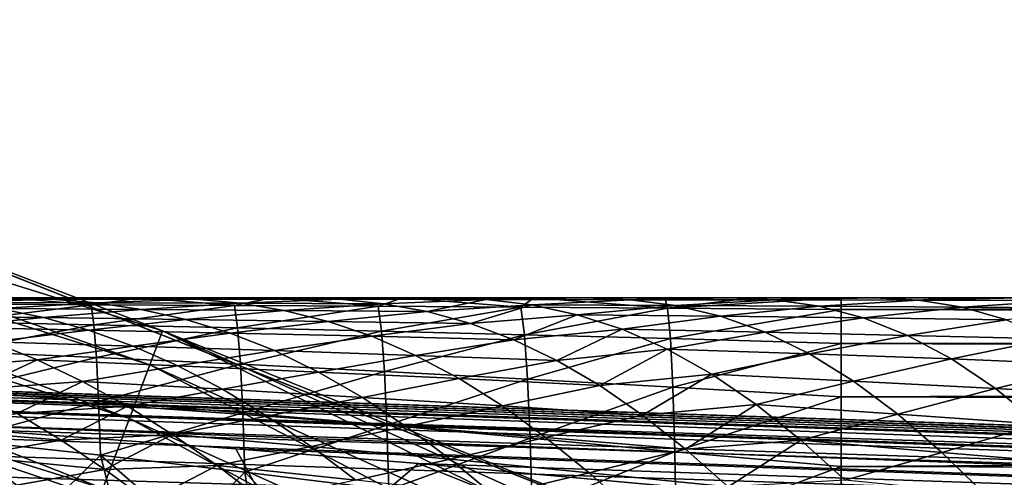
# Model space of a CAD drawing. Header units: metres. Extents: x -31 to 167, y -24 to 31.
# Tile 90 of 155: x 8.1 to 10.82, y 22 to 23.27. Entities that reach past the tile are written whole.
import ezdxf

# ---------------------------------------------------------------- set-up
doc = ezdxf.new("R2010")
doc.units = ezdxf.units.M
doc.layers.add('solid_12_381_042_XXX', color=7, linetype='CONTINUOUS')

msp = doc.modelspace()

# ---------------------------------------------------------------- linework, layer by layer
at = {"layer": 'solid_12_381_042_XXX'}
for points in [[(5.735486, 23.269783, -0.742193), (5.711607, 23.172903, -0.50068), (8.463148, 22.315489, -0.50068)], [(8.49853, 22.408783, -0.742193), (5.735486, 23.269783, -0.742193), (8.463148, 22.315489, -0.50068)], [(7.416531, 22.825317, -1), (5.735486, 23.269783, -0.742193), (8.49853, 22.408783, -0.742193)], [(5.711607, 23.172903, -0.50068), (5.673571, 23.018581, -0.293264), (8.406787, 22.166876, -0.293264)], [(8.463148, 22.315489, -0.50068), (5.711607, 23.172903, -0.50068), (8.406787, 22.166876, -0.293264)], [(5.673571, 23.018581, -0.293264), (5.623972, 22.817352, -0.134106), (8.333295, 21.973093, -0.134106)], [(8.406787, 22.166876, -0.293264), (5.673571, 23.018581, -0.293264), (8.333295, 21.973093, -0.134106)], [(10.218121, 21.716084, -4), (-10.218286, 21.716007, -4), (-7.416245, 22.825409, -4)], [(10.218121, 21.716084, -4), (-7.416245, 22.825409, -4), (7.416117, 22.825451, -4)], [(5.623972, 22.817352, -0.134106), (5.5662, 22.58296, -0.034074), (8.247691, 21.747374, -0.034074)], [(8.333295, 21.973093, -0.134106), (5.623972, 22.817352, -0.134106), (8.247691, 21.747374, -0.034074)], [(10.218121, 21.716084, -4), (7.416117, 22.825451, -4), (7.416531, 22.825317, -1)], [(10.218808, 21.715799, -1), (7.416531, 22.825317, -1), (8.49853, 22.408783, -0.742193)], [(10.218121, 21.716084, -4), (7.416531, 22.825317, -1), (10.218808, 21.715799, -1)], [(8.247691, 21.747374, -0.034074), (5.5662, 22.58296, -0.034074), (7.126499, 21.868082)], [(30.313025, 21.493221, 142.746536), (0.756085, 22.487293, 142.760712), (1.120382, 22.47504, 144.491714)], [(1.315599, 22.468142, 142.738632), (0.756085, 22.487293, 142.760712), (30.313025, 21.493221, 142.746536)], [(8.192307, 22.496786, 109.103386), (7.794638, 22.49716, 109.100533), (8.069502, 22.5, 109.275665)], [(8.192307, 22.496786, 109.103386), (7.919866, 22.487888, 108.926041), (7.794638, 22.49716, 109.100533)], [(8.074078, 22.5, 114.452156), (7.913148, 22.483418, 114.639648), (8.301328, 22.481453, 114.635117)], [(8.301328, 22.481453, 114.635117), (7.913148, 22.483418, 114.639648), (7.91967, 22.433706, 114.816216)], [(8.301328, 22.481453, 114.635117), (7.91967, 22.433706, 114.816216), (8.308725, 22.425928, 114.820961)], [(8.192307, 22.496786, 109.103386), (8.316192, 22.486656, 108.931931), (7.919866, 22.487888, 108.926041)], [(8.316192, 22.486656, 108.931931), (8.044785, 22.471066, 108.752327), (7.919866, 22.487888, 108.926041)], [(8.316192, 22.486656, 108.931931), (8.439702, 22.468386, 108.761314), (8.044785, 22.471066, 108.752327)], [(8.220292, 22.5, 109.27565), (8.069502, 22.5, 109.275665), (8.074078, 22.5, 114.452156)], [(8.192307, 22.496786, 109.103386), (8.069502, 22.5, 109.275665), (8.220292, 22.5, 109.27565)], [(8.436992, 22.5, 114.438225), (8.074078, 22.5, 114.452156), (8.301328, 22.481453, 114.635117)], [(8.220292, 22.5, 109.27565), (8.074078, 22.5, 114.452156), (8.436992, 22.5, 114.438225)], [(8.192307, 22.496786, 109.103386), (8.220292, 22.5, 109.27565), (8.468998, 22.5, 109.275627)], [(8.590178, 22.496513, 109.106453), (8.192307, 22.496786, 109.103386), (8.468998, 22.5, 109.275627)], [(8.590178, 22.496513, 109.106453), (8.316192, 22.486656, 108.931931), (8.192307, 22.496786, 109.103386)], [(8.468998, 22.5, 109.275627), (8.220292, 22.5, 109.27565), (8.436992, 22.5, 114.438225)], [(8.436992, 22.5, 114.438225), (8.301328, 22.481453, 114.635117), (8.697615, 22.479277, 114.629608)], [(8.697615, 22.479277, 114.629608), (8.301328, 22.481453, 114.635117), (8.308725, 22.425928, 114.820961)], [(8.697615, 22.479277, 114.629608), (8.308725, 22.425928, 114.820961), (8.70592, 22.417339, 114.825005)], [(8.590178, 22.496513, 109.106453), (8.712626, 22.485559, 108.938141), (8.316192, 22.486656, 108.931931)], [(8.712626, 22.485559, 108.938141), (8.439702, 22.468386, 108.761314), (8.316192, 22.486656, 108.931931)], [(8.799792, 22.5, 114.423637), (8.436992, 22.5, 114.438225), (8.697615, 22.479277, 114.629608)], [(8.468998, 22.5, 109.275627), (8.436992, 22.5, 114.438225), (8.799792, 22.5, 114.423637)], [(8.712626, 22.485559, 108.938141), (8.834626, 22.465527, 108.770775), (8.439702, 22.468386, 108.761314)], [(8.653124, 22.5, 109.27562), (8.468998, 22.5, 109.275627), (8.799792, 22.5, 114.423637)], [(8.590178, 22.496513, 109.106453), (8.468998, 22.5, 109.275627), (8.653124, 22.5, 109.27562)], [(8.590178, 22.496513, 109.106453), (8.653124, 22.5, 109.27562), (8.86837, 22.5, 109.27562)], [(8.988347, 22.496292, 109.109406), (8.590178, 22.496513, 109.106453), (8.86837, 22.5, 109.27562)], [(8.988347, 22.496292, 109.109406), (8.712626, 22.485559, 108.938141), (8.590178, 22.496513, 109.106453)], [(8.86837, 22.5, 109.27562), (8.653124, 22.5, 109.27562), (8.799792, 22.5, 114.423637)], [(8.799792, 22.5, 114.423637), (8.697615, 22.479277, 114.629608), (9.094369, 22.476919, 114.62339)], [(9.094369, 22.476919, 114.62339), (8.697615, 22.479277, 114.629608), (8.70592, 22.417339, 114.825005)], [(8.988347, 22.496292, 109.109406), (9.1094, 22.484194, 108.944183), (8.712626, 22.485559, 108.938141)], [(9.1094, 22.484194, 108.944183), (8.834626, 22.465527, 108.770775), (8.712626, 22.485559, 108.938141)], [(9.162278, 22.5, 114.408409), (8.799792, 22.5, 114.423637), (9.094369, 22.476919, 114.62339)], [(8.86837, 22.5, 109.27562), (8.799792, 22.5, 114.423637), (9.162278, 22.5, 114.408409)], [(9.1094, 22.484194, 108.944183), (9.229942, 22.462175, 108.779968), (8.834626, 22.465527, 108.770775)], [(9.076862, 22.5, 109.275627), (8.86837, 22.5, 109.27562), (9.162278, 22.5, 114.408409)], [(8.988347, 22.496292, 109.109406), (8.86837, 22.5, 109.27562), (9.076862, 22.5, 109.275627)], [(8.988347, 22.496292, 109.109406), (9.076862, 22.5, 109.275627), (9.267678, 22.5, 109.275642)], [(9.392967, 22.495441, 109.103745), (8.988347, 22.496292, 109.109406), (9.267678, 22.5, 109.275642)], [(9.392967, 22.495441, 109.103745), (9.1094, 22.484194, 108.944183), (8.988347, 22.496292, 109.109406)], [(9.267678, 22.5, 109.275642), (9.076862, 22.5, 109.275627), (9.162278, 22.5, 114.408409)], [(9.162278, 22.5, 114.408409), (9.094369, 22.476919, 114.62339), (9.489085, 22.474392, 114.616875)], [(9.392967, 22.495441, 109.103745), (9.229942, 22.462175, 108.779968), (9.1094, 22.484194, 108.944183)], [(9.52445, 22.5, 114.392532), (9.162278, 22.5, 114.408409), (9.489085, 22.474392, 114.616875)], [(9.267678, 22.5, 109.275642), (9.162278, 22.5, 114.408409), (9.52445, 22.5, 114.392532)], [(9.392967, 22.495441, 109.103745), (9.518919, 22.480583, 108.93309), (9.229942, 22.462175, 108.779968)], [(9.518919, 22.480583, 108.93309), (9.349983, 22.429209, 108.616547), (9.229942, 22.462175, 108.779968)], [(9.49146, 22.5, 109.275658), (9.267678, 22.5, 109.275642), (9.52445, 22.5, 114.392532)], [(9.392967, 22.495441, 109.103745), (9.267678, 22.5, 109.275642), (9.49146, 22.5, 109.275658)], [(9.518919, 22.480583, 108.93309), (9.644262, 22.453817, 108.763512), (9.349983, 22.429209, 108.616547)], [(9.392967, 22.495441, 109.103745), (9.49146, 22.5, 109.275658), (9.667013, 22.5, 109.275673)], [(9.791376, 22.494835, 109.106499), (9.392967, 22.495441, 109.103745), (9.667013, 22.5, 109.275673)], [(9.791376, 22.494835, 109.106499), (9.518919, 22.480583, 108.93309), (9.392967, 22.495441, 109.103745)], [(9.52445, 22.5, 114.392532), (9.489085, 22.474392, 114.616875), (9.894337, 22.471741, 114.611397)], [(9.667013, 22.5, 109.275673), (9.49146, 22.5, 109.275658), (9.52445, 22.5, 114.392532)], [(9.791376, 22.494835, 109.106499), (9.916162, 22.478748, 108.938583), (9.518919, 22.480583, 108.93309)], [(9.916162, 22.478748, 108.938583), (9.644262, 22.453817, 108.763512), (9.518919, 22.480583, 108.93309)], [(9.886307, 22.5, 114.376007), (9.52445, 22.5, 114.392532), (9.894337, 22.471741, 114.611397)], [(9.667013, 22.5, 109.275673), (9.52445, 22.5, 114.392532), (9.886307, 22.5, 114.376007)], [(9.896532, 22.5, 109.275681), (9.667013, 22.5, 109.275673), (9.886307, 22.5, 114.376007)], [(9.791376, 22.494835, 109.106499), (9.667013, 22.5, 109.275673), (9.896532, 22.5, 109.275681)], [(9.791376, 22.494835, 109.106499), (9.896532, 22.5, 109.275681), (10.066279, 22.5, 109.275703)], [(10.189507, 22.494514, 109.109329), (9.791376, 22.494835, 109.106499), (10.066279, 22.5, 109.275703)], [(10.189507, 22.494514, 109.109329), (9.916162, 22.478748, 108.938583), (9.791376, 22.494835, 109.106499)], [(10.127356, 22.5, 114.370079), (9.886307, 22.5, 114.376007), (9.894337, 22.471741, 114.611397)], [(9.896532, 22.5, 109.275681), (9.886307, 22.5, 114.376007), (10.127356, 22.5, 114.370079)], [(10.127356, 22.5, 114.370079), (9.894337, 22.471741, 114.611397), (10.374402, 22.5, 114.367065)], [(10.374077, 22.46796, 114.615921), (10.374402, 22.5, 114.367065), (9.894337, 22.471741, 114.611397)], [(10.066279, 22.5, 109.275703), (9.896532, 22.5, 109.275681), (10.127356, 22.5, 114.370079)], [(10.189507, 22.494514, 109.109329), (10.313054, 22.476908, 108.944199), (9.916162, 22.478748, 108.938583)], [(10.292596, 22.5, 109.275749), (10.066279, 22.5, 109.275703), (10.127356, 22.5, 114.370079)], [(10.189507, 22.494514, 109.109329), (10.066279, 22.5, 109.275703), (10.292596, 22.5, 109.275749)], [(10.292596, 22.5, 109.275749), (10.127356, 22.5, 114.370079), (10.374402, 22.5, 114.367065)], [(10.189507, 22.494514, 109.109329), (10.292596, 22.5, 109.275749), (10.465275, 22.5, 109.27581)], [(10.587478, 22.494112, 109.111938), (10.189507, 22.494514, 109.109329), (10.465275, 22.5, 109.27581)], [(10.587478, 22.494112, 109.111938), (10.313054, 22.476908, 108.944199), (10.189507, 22.494514, 109.109329)], [(10.465275, 22.5, 109.27581), (10.292596, 22.5, 109.275749), (10.374402, 22.5, 114.367065)], [(10.587478, 22.494112, 109.111938), (10.709855, 22.47471, 108.94944), (10.313054, 22.476908, 108.944199)], [(10.374077, 22.46796, 114.615921), (30.526854, 22.5, 114.386971), (23.988844, 22.5, 114.382668)], [(30.323452, 22.476501, 114.598152), (30.526854, 22.5, 114.386971), (10.374077, 22.46796, 114.615921)], [(10.374077, 22.46796, 114.615921), (23.988844, 22.5, 114.382668), (10.374402, 22.5, 114.367065)], [(10.465275, 22.5, 109.27581), (10.374402, 22.5, 114.367065), (23.988844, 22.5, 114.382668)], [(10.680409, 22.5, 109.275925), (10.465275, 22.5, 109.27581), (23.988844, 22.5, 114.382668)], [(10.587478, 22.494112, 109.111938), (10.465275, 22.5, 109.27581), (10.680409, 22.5, 109.275925)], [(10.587478, 22.494112, 109.111938), (10.680409, 22.5, 109.275925), (10.863722, 22.5, 109.276085)], [(10.985008, 22.493303, 109.11451), (10.587478, 22.494112, 109.111938), (10.863722, 22.5, 109.276085)], [(10.985008, 22.493303, 109.11451), (10.709855, 22.47471, 108.94944), (10.587478, 22.494112, 109.111938)], [(10.863722, 22.5, 109.276085), (10.680409, 22.5, 109.275925), (23.988844, 22.5, 114.382668)], [(10.985008, 22.493303, 109.11451), (11.106146, 22.472208, 108.954605), (10.709855, 22.47471, 108.94944)], [(30.490351, 21.468952, 144.664551), (1.120014, 22.467461, 144.594604), (1.119152, 22.44487, 144.695175)], [(30.50066, 21.48691, 144.505798), (1.120382, 22.47504, 144.491714), (1.120014, 22.467461, 144.594604)], [(30.490351, 21.468952, 144.664551), (30.50066, 21.48691, 144.505798), (1.120014, 22.467461, 144.594604)], [(30.50066, 21.48691, 144.505798), (30.313025, 21.493221, 142.746536), (1.120382, 22.47504, 144.491714)], [(1.315599, 22.468142, 142.738632), (30.313025, 21.493221, 142.746536), (30.306046, 21.475065, 142.587387)], [(1.315599, 22.468142, 142.738632), (30.306046, 21.475065, 142.587387), (1.898175, 22.44739, 142.713928)], [(8.044785, 22.471066, 108.752327), (8.169374, 22.445793, 108.5793), (7.77592, 22.450659, 108.567787)], [(8.439702, 22.468386, 108.761314), (8.169374, 22.445793, 108.5793), (8.044785, 22.471066, 108.752327)], [(8.439702, 22.468386, 108.761314), (8.562811, 22.440744, 108.591484), (8.169374, 22.445793, 108.5793)], [(8.834626, 22.465527, 108.770775), (8.562811, 22.440744, 108.591484), (8.439702, 22.468386, 108.761314)], [(8.834626, 22.465527, 108.770775), (8.956165, 22.435217, 108.604225), (8.562811, 22.440744, 108.591484)], [(9.094369, 22.476919, 114.62339), (8.70592, 22.417339, 114.825005), (9.103487, 22.408054, 114.828407)], [(9.229942, 22.462175, 108.779968), (8.956165, 22.435217, 108.604225), (8.834626, 22.465527, 108.770775)], [(9.229942, 22.462175, 108.779968), (9.349983, 22.429209, 108.616547), (8.956165, 22.435217, 108.604225)], [(9.489085, 22.474392, 114.616875), (9.094369, 22.476919, 114.62339), (9.103487, 22.408054, 114.828407)], [(9.489085, 22.474392, 114.616875), (9.103487, 22.408054, 114.828407), (9.498671, 22.398136, 114.83149)], [(9.644262, 22.453817, 108.763512), (9.469534, 22.384331, 108.453659), (9.349983, 22.429209, 108.616547)], [(9.644262, 22.453817, 108.763512), (9.768998, 22.41346, 108.594742), (9.469534, 22.384331, 108.453659)], [(9.894337, 22.471741, 114.611397), (9.489085, 22.474392, 114.616875), (9.498671, 22.398136, 114.83149)], [(9.894337, 22.471741, 114.611397), (9.498671, 22.398136, 114.83149), (9.902011, 22.387743, 114.835495)], [(9.916162, 22.478748, 108.938583), (10.040283, 22.449385, 108.771767), (9.644262, 22.453817, 108.763512)], [(10.040283, 22.449385, 108.771767), (9.768998, 22.41346, 108.594742), (9.644262, 22.453817, 108.763512)], [(10.374077, 22.46796, 114.615921), (9.894337, 22.471741, 114.611397), (9.902011, 22.387743, 114.835495)], [(10.373848, 22.373981, 114.852043), (10.374077, 22.46796, 114.615921), (9.902011, 22.387743, 114.835495)], [(10.313054, 22.476908, 108.944199), (10.040283, 22.449385, 108.771767), (9.916162, 22.478748, 108.938583)], [(10.313054, 22.476908, 108.944199), (10.435776, 22.444731, 108.780304), (10.040283, 22.449385, 108.771767)], [(10.709855, 22.47471, 108.94944), (10.435776, 22.444731, 108.780304), (10.313054, 22.476908, 108.944199)], [(30.323305, 22.409016, 114.799965), (10.374077, 22.46796, 114.615921), (10.373848, 22.373981, 114.852043)], [(30.323305, 22.409016, 114.799965), (30.323452, 22.476501, 114.598152), (10.374077, 22.46796, 114.615921)], [(10.709855, 22.47471, 108.94944), (10.831193, 22.439501, 108.788315), (10.435776, 22.444731, 108.780304)], [(11.106146, 22.472208, 108.954605), (10.831193, 22.439501, 108.788315), (10.709855, 22.47471, 108.94944)], [(30.490351, 21.468952, 144.664551), (1.119152, 22.44487, 144.695175), (1.1178, 22.407757, 144.791367)], [(30.306046, 21.475065, 142.587387), (3.335737, 22.391733, 142.647522), (1.898175, 22.44739, 142.713928)], [(8.169374, 22.445793, 108.5793), (7.901621, 22.419052, 108.39225), (7.77592, 22.450659, 108.567787)], [(8.169374, 22.445793, 108.5793), (8.293612, 22.411211, 108.406891), (7.901621, 22.419052, 108.39225)], [(8.308725, 22.425928, 114.820961), (7.91967, 22.433706, 114.816216), (7.925752, 22.352549, 114.980751)], [(8.308725, 22.425928, 114.820961), (7.925752, 22.352549, 114.980751), (8.315561, 22.335531, 114.992607)], [(8.562811, 22.440744, 108.591484), (8.293612, 22.411211, 108.406891), (8.169374, 22.445793, 108.5793)], [(8.562811, 22.440744, 108.591484), (8.685509, 22.402889, 108.422279), (8.293612, 22.411211, 108.406891)], [(8.70592, 22.417339, 114.825005), (8.308725, 22.425928, 114.820961), (8.315561, 22.335531, 114.992607)], [(8.956165, 22.435217, 108.604225), (8.685509, 22.402889, 108.422279), (8.562811, 22.440744, 108.591484)], [(8.956165, 22.435217, 108.604225), (9.077257, 22.394003, 108.438255), (8.685509, 22.402889, 108.422279)], [(9.349983, 22.429209, 108.616547), (9.077257, 22.394003, 108.438255), (8.956165, 22.435217, 108.604225)], [(9.349983, 22.429209, 108.616547), (9.469534, 22.384331, 108.453659), (9.077257, 22.394003, 108.438255)], [(10.040283, 22.449385, 108.771767), (10.163619, 22.405163, 108.605873), (9.768998, 22.41346, 108.594742)], [(10.435776, 22.444731, 108.780304), (10.163619, 22.405163, 108.605873), (10.040283, 22.449385, 108.771767)], [(10.435776, 22.444731, 108.780304), (10.557533, 22.396576, 108.617409), (10.163619, 22.405163, 108.605873)], [(10.831193, 22.439501, 108.788315), (10.557533, 22.396576, 108.617409), (10.435776, 22.444731, 108.780304)], [(10.831193, 22.439501, 108.788315), (10.952039, 22.38673, 108.62735), (10.557533, 22.396576, 108.617409)], [(30.48839, 21.410524, 144.824265), (1.1178, 22.407757, 144.791367), (1.115987, 22.356922, 144.881042)], [(30.490351, 21.468952, 144.664551), (1.1178, 22.407757, 144.791367), (30.48839, 21.410524, 144.824265)], [(8.293612, 22.411211, 108.406891), (8.027023, 22.378422, 108.217178), (7.901621, 22.419052, 108.39225)], [(8.293612, 22.411211, 108.406891), (8.417497, 22.366787, 108.234947), (8.027023, 22.378422, 108.217178)], [(8.685509, 22.402889, 108.422279), (8.417497, 22.366787, 108.234947), (8.293612, 22.411211, 108.406891)], [(8.70592, 22.417339, 114.825005), (8.315561, 22.335531, 114.992607), (8.713521, 22.316811, 115.003685)], [(8.685509, 22.402889, 108.422279), (8.807818, 22.354456, 108.253479), (8.417497, 22.366787, 108.234947)], [(8.49853, 22.408783, -0.742193), (8.463148, 22.315489, -0.50068), (11.091277, 21.132664, -0.50068)], [(11.137647, 21.221012, -0.742193), (8.49853, 22.408783, -0.742193), (11.091277, 21.132664, -0.50068)], [(10.218808, 21.715799, -1), (8.49853, 22.408783, -0.742193), (11.137647, 21.221012, -0.742193)], [(9.077257, 22.394003, 108.438255), (8.807818, 22.354456, 108.253479), (8.685509, 22.402889, 108.422279)], [(9.103487, 22.408054, 114.828407), (8.70592, 22.417339, 114.825005), (8.713521, 22.316811, 115.003685)], [(9.103487, 22.408054, 114.828407), (8.713521, 22.316811, 115.003685), (9.111741, 22.296654, 115.013855)], [(9.498671, 22.398136, 114.83149), (9.103487, 22.408054, 114.828407), (9.111741, 22.296654, 115.013855)], [(9.498671, 22.398136, 114.83149), (9.111741, 22.296654, 115.013855), (9.507246, 22.275221, 115.023331)], [(9.768998, 22.41346, 108.594742), (9.588504, 22.327053, 108.291183), (9.469534, 22.384331, 108.453659)], [(9.902011, 22.387743, 114.835495), (9.498671, 22.398136, 114.83149), (9.507246, 22.275221, 115.023331)], [(9.768998, 22.41346, 108.594742), (9.892992, 22.35865, 108.426643), (9.588504, 22.327053, 108.291183)], [(10.163619, 22.405163, 108.605873), (9.892992, 22.35865, 108.426643), (9.768998, 22.41346, 108.594742)], [(10.163619, 22.405163, 108.605873), (10.286084, 22.345509, 108.44062), (9.892992, 22.35865, 108.426643)], [(10.557533, 22.396576, 108.617409), (10.286084, 22.345509, 108.44062), (10.163619, 22.405163, 108.605873)], [(30.323172, 22.301256, 114.983185), (30.323305, 22.409016, 114.799965), (10.373848, 22.373981, 114.852043)], [(30.306046, 21.475065, 142.587387), (4.14347, 22.356859, 142.606277), (3.335737, 22.391733, 142.647522)], [(8.027023, 22.378422, 108.217178), (8.152132, 22.328476, 108.042404), (7.85347, 22.305574, 107.89547)], [(8.417497, 22.366787, 108.234947), (8.152132, 22.328476, 108.042404), (8.027023, 22.378422, 108.217178)], [(9.077257, 22.394003, 108.438255), (9.197915, 22.341322, 108.272636), (8.807818, 22.354456, 108.253479)], [(9.469534, 22.384331, 108.453659), (9.197915, 22.341322, 108.272636), (9.077257, 22.394003, 108.438255)], [(9.469534, 22.384331, 108.453659), (9.588504, 22.327053, 108.291183), (9.197915, 22.341322, 108.272636)], [(9.902011, 22.387743, 114.835495), (9.507246, 22.275221, 115.023331), (9.908791, 22.252872, 115.033272)], [(10.373848, 22.373981, 114.852043), (9.902011, 22.387743, 114.835495), (9.908791, 22.252872, 115.033272)], [(10.373737, 22.226978, 115.054268), (10.373848, 22.373981, 114.852043), (9.908791, 22.252872, 115.033272)], [(10.557533, 22.396576, 108.617409), (10.67896, 22.331459, 108.454163), (10.286084, 22.345509, 108.44062)], [(30.323172, 22.301256, 114.983185), (10.373848, 22.373981, 114.852043), (10.373737, 22.226978, 115.054268)], [(10.952039, 22.38673, 108.62735), (10.67896, 22.331459, 108.454163), (10.557533, 22.396576, 108.617409)], [(10.952039, 22.38673, 108.62735), (11.07278, 22.315517, 108.465431), (10.67896, 22.331459, 108.454163)], [(30.485064, 21.31156, 144.969452), (1.115987, 22.356922, 144.881042), (1.113752, 22.293468, 144.962296)], [(30.48839, 21.410524, 144.824265), (1.115987, 22.356922, 144.881042), (30.485064, 21.31156, 144.969452)], [(30.306046, 21.475065, 142.587387), (4.783903, 22.32691, 142.571732), (4.14347, 22.356859, 142.606277)], [(8.315561, 22.335531, 114.992607), (7.925752, 22.352549, 114.980751), (7.931187, 22.242664, 115.127678)], [(8.417497, 22.366787, 108.234947), (8.541051, 22.312309, 108.063232), (8.152132, 22.328476, 108.042404)], [(8.807818, 22.354456, 108.253479), (8.541051, 22.312309, 108.063232), (8.417497, 22.366787, 108.234947)], [(8.807818, 22.354456, 108.253479), (8.92975, 22.295134, 108.084839), (8.541051, 22.312309, 108.063232)], [(9.197915, 22.341322, 108.272636), (8.92975, 22.295134, 108.084839), (8.807818, 22.354456, 108.253479)], [(9.892992, 22.35865, 108.426643), (9.706795, 22.257532, 108.128914), (9.588504, 22.327053, 108.291183)], [(9.892992, 22.35865, 108.426643), (10.016232, 22.28931, 108.258812), (9.706795, 22.257532, 108.128914)], [(10.286084, 22.345509, 108.44062), (10.016232, 22.28931, 108.258812), (9.892992, 22.35865, 108.426643)], [(10.286084, 22.345509, 108.44062), (10.408396, 22.269859, 108.274544), (10.016232, 22.28931, 108.258812)], [(10.67896, 22.331459, 108.454163), (10.408396, 22.269859, 108.274544), (10.286084, 22.345509, 108.44062)], [(30.304073, 21.416359, 142.427338), (6.241515, 22.249552, 142.487793), (4.783903, 22.32691, 142.571732)], [(30.306046, 21.475065, 142.587387), (30.304073, 21.416359, 142.427338), (4.783903, 22.32691, 142.571732)], [(8.152132, 22.328476, 108.042404), (7.975157, 22.247271, 107.72422), (7.85347, 22.305574, 107.89547)], [(8.315561, 22.335531, 114.992607), (7.931187, 22.242664, 115.127678), (8.32158, 22.213652, 115.14357)], [(8.152132, 22.328476, 108.042404), (8.276971, 22.269115, 107.867729), (7.975157, 22.247271, 107.72422)], [(8.541051, 22.312309, 108.063232), (8.276971, 22.269115, 107.867729), (8.152132, 22.328476, 108.042404)], [(8.713521, 22.316811, 115.003685), (8.315561, 22.335531, 114.992607), (8.32158, 22.213652, 115.14357)], [(8.713521, 22.316811, 115.003685), (8.32158, 22.213652, 115.14357), (8.720096, 22.181904, 115.158112)], [(9.111741, 22.296654, 115.013855), (8.713521, 22.316811, 115.003685), (8.720096, 22.181904, 115.158112)], [(9.197915, 22.341322, 108.272636), (9.318034, 22.277027, 108.107246), (8.92975, 22.295134, 108.084839)], [(9.588504, 22.327053, 108.291183), (9.318034, 22.277027, 108.107246), (9.197915, 22.341322, 108.272636)], [(9.588504, 22.327053, 108.291183), (9.706795, 22.257532, 108.128914), (9.318034, 22.277027, 108.107246)], [(10.67896, 22.331459, 108.454163), (10.800362, 22.24914, 108.289589), (10.408396, 22.269859, 108.274544)], [(11.07278, 22.315517, 108.465431), (10.800362, 22.24914, 108.289589), (10.67896, 22.331459, 108.454163)], [(30.485064, 21.31156, 144.969452), (1.113752, 22.293468, 144.962296), (1.111143, 22.218773, 145.033325)], [(8.541051, 22.312309, 108.063232), (8.664283, 22.247631, 107.891533), (8.276971, 22.269115, 107.867729)], [(8.463148, 22.315489, -0.50068), (8.406787, 22.166876, -0.293264), (11.017414, 20.991928, -0.293264)], [(11.091277, 21.132664, -0.50068), (8.463148, 22.315489, -0.50068), (11.017414, 20.991928, -0.293264)], [(8.92975, 22.295134, 108.084839), (8.664283, 22.247631, 107.891533), (8.541051, 22.312309, 108.063232)], [(8.92975, 22.295134, 108.084839), (9.051175, 22.225037, 107.916306), (8.664283, 22.247631, 107.891533)], [(9.111741, 22.296654, 115.013855), (8.720096, 22.181904, 115.158112), (9.118743, 22.147923, 115.171021)], [(9.318034, 22.277027, 108.107246), (9.051175, 22.225037, 107.916306), (8.92975, 22.295134, 108.084839)], [(9.507246, 22.275221, 115.023331), (9.111741, 22.296654, 115.013855), (9.118743, 22.147923, 115.171021)], [(10.016232, 22.28931, 108.258812), (9.825041, 22.175673, 107.965637), (9.706795, 22.257532, 108.128914)], [(10.016232, 22.28931, 108.258812), (10.139499, 22.205141, 108.089745), (9.825041, 22.175673, 107.965637)], [(10.408396, 22.269859, 108.274544), (10.139499, 22.205141, 108.089745), (10.016232, 22.28931, 108.258812)], [(30.323059, 22.157038, 115.13887), (30.323172, 22.301256, 114.983185), (10.373737, 22.226978, 115.054268)], [(11.07278, 22.315517, 108.465431), (11.192752, 22.226353, 108.302742), (10.800362, 22.24914, 108.289589)], [(8.276971, 22.269115, 107.867729), (8.096649, 22.180897, 107.552826), (7.975157, 22.247271, 107.72422)], [(8.276971, 22.269115, 107.867729), (8.401535, 22.200319, 107.692955), (8.096649, 22.180897, 107.552826)], [(8.664283, 22.247631, 107.891533), (8.401535, 22.200319, 107.692955), (8.276971, 22.269115, 107.867729)], [(9.318034, 22.277027, 108.107246), (9.437564, 22.201385, 107.941849), (9.051175, 22.225037, 107.916306)], [(9.507246, 22.275221, 115.023331), (9.118743, 22.147923, 115.171021), (9.514364, 22.11202, 115.182388)], [(9.706795, 22.257532, 108.128914), (9.437564, 22.201385, 107.941849), (9.318034, 22.277027, 108.107246)], [(9.908791, 22.252872, 115.033272), (9.507246, 22.275221, 115.023331), (9.514364, 22.11202, 115.182388)], [(10.408396, 22.269859, 108.274544), (10.530746, 22.178421, 108.106827), (10.139499, 22.205141, 108.089745)], [(10.800362, 22.24914, 108.289589), (10.530746, 22.178421, 108.106827), (10.408396, 22.269859, 108.274544)], [(30.304073, 21.416359, 142.427338), (6.401515, 22.240175, 142.47821), (6.241515, 22.249552, 142.487793)], [(30.304073, 21.416359, 142.427338), (7.712156, 22.156013, 142.398376), (6.401515, 22.240175, 142.47821)], [(8.32158, 22.213652, 115.14357), (7.931187, 22.242664, 115.127678), (7.935789, 22.107773, 115.252075)], [(8.664283, 22.247631, 107.891533), (8.787032, 22.17308, 107.719856), (8.401535, 22.200319, 107.692955)], [(9.051175, 22.225037, 107.916306), (8.787032, 22.17308, 107.719856), (8.664283, 22.247631, 107.891533)], [(9.706795, 22.257532, 108.128914), (9.825041, 22.175673, 107.965637), (9.437564, 22.201385, 107.941849)], [(9.908791, 22.252872, 115.033272), (9.514364, 22.11202, 115.182388), (9.914287, 22.074846, 115.193359)], [(10.373737, 22.226978, 115.054268), (9.908791, 22.252872, 115.033272), (9.914287, 22.074846, 115.193359)], [(10.800362, 22.24914, 108.289589), (10.920953, 22.150799, 108.124092), (10.530746, 22.178421, 108.106827)], [(11.192752, 22.226353, 108.302742), (10.920953, 22.150799, 108.124092), (10.800362, 22.24914, 108.289589)], [(30.480618, 21.17931, 145.085587), (1.111143, 22.218773, 145.033325), (1.108217, 22.13446, 145.092621)], [(30.485064, 21.31156, 144.969452), (1.111143, 22.218773, 145.033325), (30.480618, 21.17931, 145.085587)], [(8.32158, 22.213652, 115.14357), (7.935789, 22.107773, 115.252075), (8.32655, 22.064903, 115.268173)], [(8.720096, 22.181904, 115.158112), (8.32158, 22.213652, 115.14357), (8.32655, 22.064903, 115.268173)], [(9.051175, 22.225037, 107.916306), (9.17212, 22.144535, 107.747559), (8.787032, 22.17308, 107.719856)], [(9.437564, 22.201385, 107.941849), (9.17212, 22.144535, 107.747559), (9.051175, 22.225037, 107.916306)], [(10.373748, 22.033548, 115.212662), (10.373737, 22.226978, 115.054268), (9.914287, 22.074846, 115.193359)], [(30.323059, 22.157038, 115.13887), (10.373737, 22.226978, 115.054268), (10.373748, 22.033548, 115.212662)], [(8.096649, 22.180897, 107.552826), (8.217798, 22.106884, 107.381348), (7.838854, 22.137672, 107.345726)], [(8.401535, 22.200319, 107.692955), (8.217798, 22.106884, 107.381348), (8.096649, 22.180897, 107.552826)], [(8.401535, 22.200319, 107.692955), (8.525638, 22.122604, 107.51815), (8.217798, 22.106884, 107.381348)], [(8.720096, 22.181904, 115.158112), (8.32655, 22.064903, 115.268173), (8.725367, 22.018324, 115.281799)], [(8.787032, 22.17308, 107.719856), (8.525638, 22.122604, 107.51815), (8.401535, 22.200319, 107.692955)], [(9.118743, 22.147923, 115.171021), (8.720096, 22.181904, 115.158112), (8.725367, 22.018324, 115.281799)], [(9.437564, 22.201385, 107.941849), (9.557207, 22.114422, 107.775162), (9.17212, 22.144535, 107.747559)], [(9.825041, 22.175673, 107.965637), (9.557207, 22.114422, 107.775162), (9.437564, 22.201385, 107.941849)], [(10.139499, 22.205141, 108.089745), (9.943533, 22.081881, 107.80056), (9.825041, 22.175673, 107.965637)], [(10.139499, 22.205141, 108.089745), (10.262841, 22.106731, 107.918854), (9.943533, 22.081881, 107.80056)], [(10.530746, 22.178421, 108.106827), (10.262841, 22.106731, 107.918854), (10.139499, 22.205141, 108.089745)], [(8.875025, 21.761169, 141.900482), (7.385522, 21.928896, 141.929443), (7.712156, 22.156013, 142.398376)], [(30.300732, 21.31695, 142.281952), (8.700951, 22.083014, 142.337677), (7.712156, 22.156013, 142.398376)], [(8.875025, 21.761169, 141.900482), (7.712156, 22.156013, 142.398376), (8.700951, 22.083014, 142.337677)], [(30.304073, 21.416359, 142.427338), (30.300732, 21.31695, 142.281952), (7.712156, 22.156013, 142.398376)], [(8.406787, 22.166876, -0.293264), (8.333295, 21.973093, -0.134106), (10.9211, 20.808418, -0.134106)], [(11.017414, 20.991928, -0.293264), (8.406787, 22.166876, -0.293264), (10.9211, 20.808418, -0.134106)], [(8.787032, 22.17308, 107.719856), (8.909431, 22.089098, 107.547752), (8.525638, 22.122604, 107.51815)], [(9.17212, 22.144535, 107.747559), (8.909431, 22.089098, 107.547752), (8.787032, 22.17308, 107.719856)], [(9.825041, 22.175673, 107.965637), (9.943533, 22.081881, 107.80056), (9.557207, 22.114422, 107.775162)], [(10.530746, 22.178421, 108.106827), (10.652174, 22.072996, 107.938225), (10.262841, 22.106731, 107.918854)], [(30.322969, 21.98258, 115.260307), (30.323059, 22.157038, 115.13887), (10.373748, 22.033548, 115.212662)], [(10.920953, 22.150799, 108.124092), (10.652174, 22.072996, 107.938225), (10.530746, 22.178421, 108.106827)], [(30.480618, 21.17931, 145.085587), (1.108217, 22.13446, 145.092621), (1.105038, 22.042368, 145.138855)], [(8.217798, 22.106884, 107.381348), (7.96169, 22.062317, 107.170837), (7.838854, 22.137672, 107.345726)], [(9.118743, 22.147923, 115.171021), (8.725367, 22.018324, 115.281799), (9.124165, 21.968861, 115.292534)], [(9.17212, 22.144535, 107.747559), (9.293335, 22.05374, 107.577248), (8.909431, 22.089098, 107.547752)], [(9.514364, 22.11202, 115.182388), (9.118743, 22.147923, 115.171021), (9.124165, 21.968861, 115.292534)], [(9.557207, 22.114422, 107.775162), (9.293335, 22.05374, 107.577248), (9.17212, 22.144535, 107.747559)], [(10.920953, 22.150799, 108.124092), (11.03879, 22.040205, 107.959785), (10.652174, 22.072996, 107.938225)], [(7.935789, 22.107773, 115.252075), (7.971576, 21.947853, 115.350868), (8.176294, 21.917927, 115.357521)], [(8.32655, 22.064903, 115.268173), (7.935789, 22.107773, 115.252075), (8.176294, 21.917927, 115.357521)], [(8.217798, 22.106884, 107.381348), (8.338639, 22.025782, 107.209549), (7.96169, 22.062317, 107.170837)], [(8.525638, 22.122604, 107.51815), (8.338639, 22.025782, 107.209549), (8.217798, 22.106884, 107.381348)], [(8.525638, 22.122604, 107.51815), (8.649538, 22.036417, 107.342712), (8.338639, 22.025782, 107.209549)], [(8.909431, 22.089098, 107.547752), (8.649538, 22.036417, 107.342712), (8.525638, 22.122604, 107.51815)], [(9.514364, 22.11202, 115.182388), (9.124165, 21.968861, 115.292534), (9.519654, 21.917051, 115.300407)], [(9.557207, 22.114422, 107.775162), (9.677132, 22.016787, 107.606575), (9.293335, 22.05374, 107.577248)], [(9.914287, 22.074846, 115.193359), (9.514364, 22.11202, 115.182388), (9.519654, 21.917051, 115.300407)], [(9.943533, 22.081881, 107.80056), (9.677132, 22.016787, 107.606575), (9.557207, 22.114422, 107.775162)], [(10.262841, 22.106731, 107.918854), (10.061568, 21.977743, 107.634254), (9.943533, 22.081881, 107.80056)], [(10.262841, 22.106731, 107.918854), (10.385089, 21.996422, 107.747253), (10.061568, 21.977743, 107.634254)], [(10.652174, 22.072996, 107.938225), (10.385089, 21.996422, 107.747253), (10.262841, 22.106731, 107.918854)], [(8.909431, 22.089098, 107.547752), (9.032239, 21.995869, 107.373894), (8.649538, 22.036417, 107.342712)], [(30.300732, 21.31695, 142.281952), (9.2058, 22.042273, 142.306976), (8.700951, 22.083014, 142.337677)], [(8.875025, 21.761169, 141.900482), (8.700951, 22.083014, 142.337677), (9.2058, 22.042273, 142.306976)], [(9.293335, 22.05374, 107.577248), (9.032239, 21.995869, 107.373894), (8.909431, 22.089098, 107.547752)], [(9.914287, 22.074846, 115.193359), (9.519654, 21.917051, 115.300407), (9.918185, 21.863901, 115.306587)], [(9.943533, 22.081881, 107.80056), (10.061568, 21.977743, 107.634254), (9.677132, 22.016787, 107.606575)], [(10.373748, 22.033548, 115.212662), (9.914287, 22.074846, 115.193359), (9.918185, 21.863901, 115.306587)], [(10.652174, 22.072996, 107.938225), (10.770695, 21.957649, 107.771004), (10.385089, 21.996422, 107.747253)], [(11.03879, 22.040205, 107.959785), (10.770695, 21.957649, 107.771004), (10.652174, 22.072996, 107.938225)], [(8.338639, 22.025782, 107.209549), (8.084344, 21.980669, 106.995483), (7.96169, 22.062317, 107.170837)], [(8.32655, 22.064903, 115.268173), (8.176294, 21.917927, 115.357521), (8.371425, 21.888805, 115.362686)], [(8.32655, 22.064903, 115.268173), (8.371425, 21.888805, 115.362686), (8.566212, 21.858902, 115.366821)], [(8.725367, 22.018324, 115.281799), (8.32655, 22.064903, 115.268173), (8.566212, 21.858902, 115.366821)], [(9.293335, 22.05374, 107.577248), (9.414832, 21.953524, 107.405045), (9.032239, 21.995869, 107.373894)], [(9.677132, 22.016787, 107.606575), (9.414832, 21.953524, 107.405045), (9.293335, 22.05374, 107.577248)], [(30.475502, 21.027117, 145.163284), (1.105038, 22.042368, 145.138855), (1.101675, 21.944489, 145.171066)], [(30.480618, 21.17931, 145.085587), (1.105038, 22.042368, 145.138855), (30.475502, 21.027117, 145.163284)], [(8.338639, 22.025782, 107.209549), (8.459897, 21.93775, 107.036232), (8.084344, 21.980669, 106.995483)], [(8.649538, 22.036417, 107.342712), (8.459897, 21.93775, 107.036232), (8.338639, 22.025782, 107.209549)], [(8.649538, 22.036417, 107.342712), (8.773955, 21.942019, 107.16539), (8.459897, 21.93775, 107.036232)], [(8.725367, 22.018324, 115.281799), (8.566212, 21.858902, 115.366821), (8.754622, 21.829029, 115.369865)], [(9.032239, 21.995869, 107.373894), (8.773955, 21.942019, 107.16539), (8.649538, 22.036417, 107.342712)], [(8.725367, 22.018324, 115.281799), (8.754622, 21.829029, 115.369865), (8.937689, 21.79944, 115.371773)], [(9.124165, 21.968861, 115.292534), (8.725367, 22.018324, 115.281799), (8.937689, 21.79944, 115.371773)], [(10.364701, 21.576166, 141.881897), (8.875025, 21.761169, 141.900482), (9.2058, 22.042273, 142.306976)], [(30.300732, 21.31695, 142.281952), (10.687405, 21.907871, 142.220139), (9.2058, 22.042273, 142.306976)], [(10.364701, 21.576166, 141.881897), (9.2058, 22.042273, 142.306976), (10.687405, 21.907871, 142.220139)], [(9.677132, 22.016787, 107.606575), (9.796453, 21.910372, 107.436989), (9.414832, 21.953524, 107.405045)], [(10.061568, 21.977743, 107.634254), (9.796453, 21.910372, 107.436989), (9.677132, 22.016787, 107.606575)], [(10.373879, 21.803251, 115.320053), (10.373748, 22.033548, 115.212662), (9.918185, 21.863901, 115.306587)], [(30.322969, 21.98258, 115.260307), (10.373748, 22.033548, 115.212662), (10.373879, 21.803251, 115.320053)], [(11.03879, 22.040205, 107.959785), (11.153863, 21.920033, 107.796165), (10.770695, 21.957649, 107.771004)]]:
    msp.add_3dface(points, dxfattribs=at)

doc.saveas('drawing.dxf')
